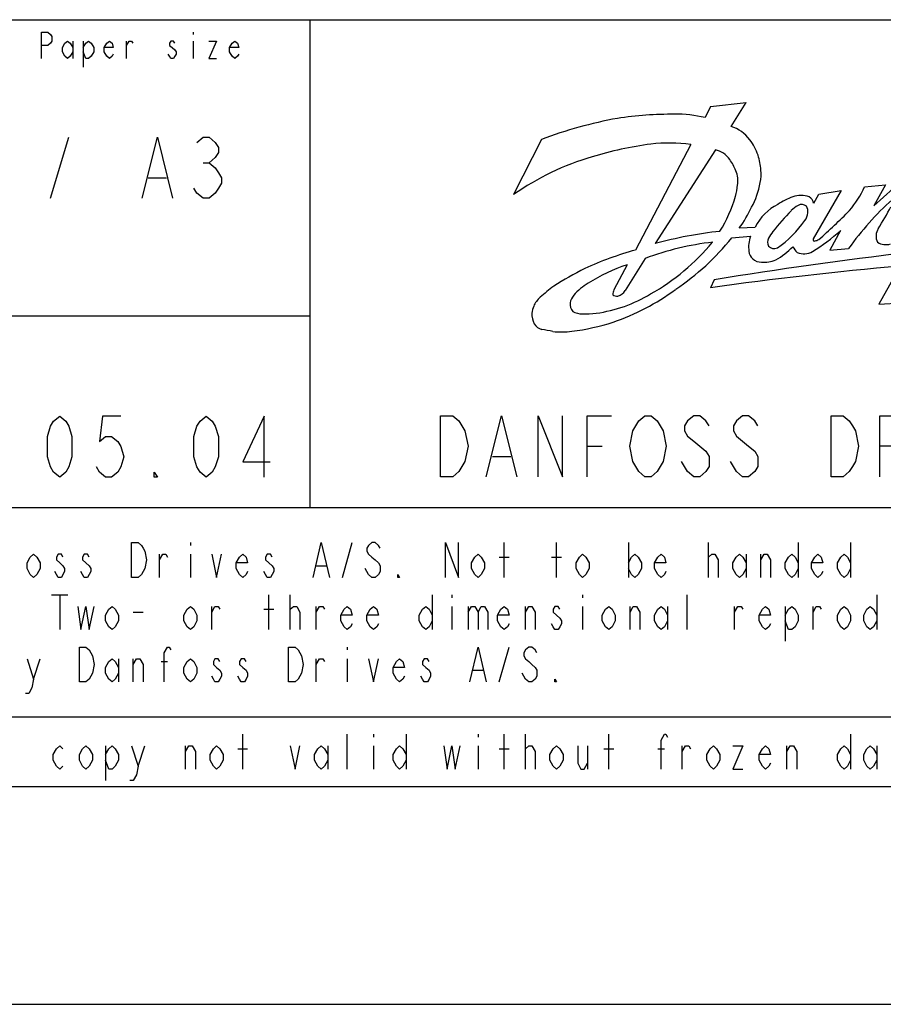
# Model space of a CAD drawing. Header units: millimetres. Extents: x 0 to 2100, y 0 to 1485.
# Tile 8 of 26: x 1357 to 1605, y 0 to 282. Entities that reach past the tile are written whole.
import ezdxf

# ---------------------------------------------------------------- set-up
doc = ezdxf.new("R2010")
doc.units = ezdxf.units.MM
doc.header["$LTSCALE"] = 115.5
doc.layers.get('0').update_dxf_attribs({"linetype": 'CONTINUOUS'})

# ---------------------------------------------------------------- blocks, each defined once
blk = doc.blocks.new('SYMBOL_0_BL0', base_point=(1548.26, 175.13))
at = {"color": 7, "linetype": 'CONTINUOUS'}
for p, q in [((1406.51, 278.88), (1406.51, 278.26)), ((1372.01, 276.38), (1372.01, 271.38)), ((1375.01, 276.38), (1375.01, 268.88)), ((1387.38, 271.38), (1387.38, 276.38)), ((1406.51, 276.38), (1406.51, 271.38)), ((1554.96, 257.59), (1553.37, 254.39)), ((1554.96, 257.59), (1565.2, 258.72)), ((1560.83, 251.83), (1565.2, 258.72)), ((1506.41, 248.09), (1498.45, 232.34)), ((1549.26, 246.73), (1533.44, 216.41)), ((1556.33, 245.15), (1539.08, 218.28)), ((1599.12, 234.56), (1605.15, 235.08)), ((1605.15, 235.08), (1601.75, 229.12)), ((1592.46, 233.45), (1584.4, 219.58)), ((1584.53, 229.82), (1586.01, 232.45)), ((1586.01, 232.45), (1592.46, 233.45)), ((1601.75, 229.12), (1607.3, 234.02)), ((1561.05, 219.87), (1566.39, 220.37)), ((1563.19, 222.75), (1567.76, 223.01)), ((1592.27, 221.97), (1589.2, 216.35)), ((1589.2, 216.35), (1594.55, 216.86)), ((1530.99, 212.18), (1527.19, 204.95)), ((1536.2, 214.02), (1530.44, 204.83)), ((1609.34, 211.81), (1603.2, 200.92)), ((1555.95, 207.89), (1554.89, 205.6)), ((1603.2, 200.92), (1609.78, 201.23)), ((1519.51, 160.13), (1523.88, 160.13)), ((1492.38, 157.21), (1497.63, 157.21))]:
    blk.add_line(p, q, dxfattribs=at)
for points in [[(1363.01, 271.38), (1363.01, 278.88), (1364.88, 278.88), (1365.63, 278.26), (1366.01, 277.63), (1366.01, 276.38), (1365.63, 275.76), (1364.88, 275.13), (1363.01, 275.13)], [(1372.01, 273.26), (1371.26, 272.01), (1370.51, 271.38), (1369.76, 272.01), (1369.01, 273.26), (1369.01, 274.51), (1369.76, 275.76), (1370.51, 276.38), (1371.26, 275.76), (1372.01, 274.51)], [(1375.01, 274.51), (1375.76, 275.76), (1376.51, 276.38), (1377.26, 275.76), (1378.01, 274.51), (1378.01, 273.26), (1377.26, 272.01), (1376.51, 271.38), (1375.76, 271.38), (1375.01, 273.26)], [(1383.63, 272.63), (1383.26, 272.01), (1382.51, 271.38), (1381.76, 272.01), (1381.01, 273.26), (1381.01, 274.51), (1381.76, 275.76), (1382.51, 276.38), (1383.26, 275.76), (1383.63, 274.51), (1381.01, 274.51)], [(1387.38, 275.13), (1388.13, 276.38), (1388.88, 276.38), (1389.26, 275.76)], [(1401.26, 275.76), (1400.88, 276.38), (1400.13, 276.38), (1399.76, 275.76), (1399.76, 275.13), (1400.51, 274.51), (1401.26, 273.88), (1401.63, 273.26), (1401.63, 272.63), (1401.26, 272.01), (1400.88, 271.38), (1400.13, 271.38), (1399.76, 272.01), (1399.38, 272.63)], [(1411.01, 276.38), (1413.26, 276.38), (1411.01, 271.38), (1413.26, 271.38)], [(1419.63, 272.63), (1419.26, 272.01), (1418.51, 271.38), (1417.76, 272.01), (1417, 273.26), (1417, 274.51), (1417.76, 275.76), (1418.51, 276.38), (1419.26, 275.76), (1419.63, 274.51), (1417, 274.51)], [(1477.51, 168.88), (1481.01, 168.88), (1482.76, 167.42), (1483.63, 165.96), (1484.51, 164.51), (1485.38, 160.13), (1484.51, 155.76), (1483.63, 154.3), (1482.76, 152.84), (1481.01, 151.38), (1477.51, 151.38), (1477.51, 168.88)], [(1490.63, 151.38), (1495.01, 168.88), (1499.38, 151.38)], [(1505.51, 151.38), (1505.51, 168.88), (1512.51, 151.38), (1512.51, 168.88)], [(1519.51, 151.38), (1519.51, 168.88), (1526.51, 168.88)], [(1540.51, 154.3), (1539.63, 152.84), (1537.88, 151.38), (1536.13, 151.38), (1534.38, 152.84), (1533.51, 154.3), (1532.63, 155.76), (1531.76, 160.13), (1532.63, 164.51), (1533.51, 165.96), (1534.38, 167.42), (1536.13, 168.88), (1537.88, 168.88), (1539.63, 167.42), (1540.51, 165.96), (1541.38, 164.51), (1542.26, 160.13), (1541.38, 155.76), (1540.51, 154.3)], [(1554.51, 165.96), (1553.63, 167.42), (1551.88, 168.88), (1550.13, 168.88), (1548.38, 167.42), (1547.51, 165.96), (1547.51, 164.51), (1548.38, 163.05), (1550.13, 161.59), (1551.88, 160.13), (1553.63, 158.67), (1554.51, 157.21), (1554.51, 154.3), (1553.63, 152.84), (1551.88, 151.38), (1550.13, 151.38), (1548.38, 152.84), (1547.51, 154.3), (1546.63, 155.76)], [(1568.51, 165.96), (1567.63, 167.42), (1565.88, 168.88), (1564.13, 168.88), (1562.38, 167.42), (1561.51, 165.96), (1561.51, 164.51), (1562.38, 163.05), (1564.13, 161.59), (1565.88, 160.13), (1567.63, 158.67), (1568.51, 157.21), (1568.51, 154.3), (1567.63, 152.84), (1565.88, 151.38), (1564.13, 151.38), (1562.38, 152.84), (1561.51, 154.3), (1560.63, 155.76)], [(1589.51, 168.88), (1593.01, 168.88), (1594.76, 167.42), (1595.63, 165.96), (1596.51, 164.51), (1597.38, 160.13), (1596.51, 155.76), (1595.63, 154.3), (1594.76, 152.84), (1593.01, 151.38), (1589.51, 151.38), (1589.51, 168.88)], [(1603.5, 151.38), (1603.5, 168.88), (1607.88, 168.88), (1609.63, 167.42), (1610.51, 165.96), (1610.51, 163.05), (1609.63, 161.59), (1607.88, 160.13), (1603.5, 160.13)]]:
    blk.add_lwpolyline(points, dxfattribs=at)
for centre, radius, start, end in [((1544.02, 150.37), 105, 89.6723, 98.6437), ((1545.36, 222.51), 32.88, 75.9095, 91.2841), ((1550.04, 133.87), 122.27, 100.269, 110.9049), ((1558.16, 242.36), 9.84, 35.2548, 74.2653), ((1551.42, 144.1), 103.61, 97.5279, 107.086), ((1543.18, 200.19), 46.93, 82.557, 96.5165), ((1556.36, 239.92), 12.75, 16.8293, 39.5295), ((1542.49, 169.34), 76.87, 106.2482, 124.9594), ((1555.02, 238.8), 6.49, 33.2943, 78.3487), ((1551.57, 238.16), 17.85, 3.8765, 17.7765), ((1549.62, 234.26), 13.52, 21.1926, 36.8022), ((1555.24, 236.26), 7.57, 350.2925, 22.4237), ((1559.28, 238.21), 10.17, 346.0715, 6.5596), ((1550.68, 235.51), 12.01, 342.0738, 358.0349), ((1550.34, 238.34), 18.98, 329.446, 352.1988), ((1570.95, 247.53), 31.01, 320.4273, 335.2716), ((1521.88, 243.78), 41.98, 328.3996, 343.4453), ((1586.89, 209.69), 23.5, 110.7613, 122.5228), ((1580.95, 225), 7.08, 71.0618, 109.7041), ((1581.43, 229.06), 3.19, 13.7563, 55.4345), ((1580.86, 216.41), 14.67, 116.7652, 153.2644), ((1583.26, 223.12), 6.89, 117.5581, 138.2731), ((1581.07, 227.34), 2.13, 49.7283, 117.7489), ((1580.33, 227.55), 2.54, 348.9845, 33.7448), ((1663.52, 167.85), 84.6, 131.8597, 144.6002), ((1539.43, 240.73), 29.8, 322.8883, 336.1753), ((1621.27, 184.4), 61.13, 134.8984, 142.4077), ((1578.99, 227.29), 3.84, 321.7198, 356.6653), ((1472.52, 348.47), 171.85, 311.3175, 315.3869), ((1507.26, 281.54), 112.53, 328.373, 332.0643), ((1555.75, 243.24), 32.02, 304.9795, 325.0754), ((1571.3, 98.46), 124.07, 96.3269, 105.0541), ((1574.79, 217.36), 8.92, 160.2703, 188.3427), ((1590.27, 208.82), 21.68, 143.5682, 149.6568), ((1550.47, 269.9), 63.6, 302.0135, 311.0902), ((1606.26, 220.39), 3.84, 146.0293, 207.1224), ((1565.04, 136.57), 82.64, 96.5512, 110.4262), ((1507.88, 257.57), 61.48, 299.0607, 320.7547), ((1503.56, 266.59), 74.08, 303.9897, 320.8988), ((1574.19, 218.59), 2.88, 155.7866, 202.5891), ((1584.75, 219.37), 0.407, 148.3251, 305.2558), ((1583.96, 223.41), 4.49, 283.2172, 296.8425), ((1605.26, 222.52), 4.57, 238.0813, 286.7351), ((1559.61, 121.68), 98.28, 105.4423, 114.4982), ((1773.27, -1137.13), 1362.46, 96.81621, 99.17814), ((1569.09, 216.23), 3.12, 182.896, 229.2625), ((1573.21, 219.36), 2.52, 228.1668, 290.8428), ((1564.11, 231.17), 19.98, 298.5029, 316.302), ((1583.11, 219.59), 5.07, 205.9328, 229.7491), ((1581.77, 219.96), 4.66, 245.4976, 301.1141), ((1547.9, 162.5), 52.47, 108.7932, 122.2671), ((1569.51, 216.67), 3.74, 228.8442, 270.3015), ((1570.27, 221.22), 8.32, 264.8399, 293.9303), ((1565.08, 120.35), 101.85, 116.9913, 122.7647), ((1711.6, -926.17), 1142.56, 95.13501, 97.88326), ((1527.56, 193.28), 15.61, 119.4418, 139.4977), ((1536.95, 168.54), 46.17, 125.7721, 132.0199), ((1519.61, 200.23), 5.06, 140.832, 168.7484), ((1516.52, 238.71), 40.83, 277.9406, 301.3267), ((1530.45, 203.57), 3.54, 157.061, 179.6025), ((1528.1, 205.05), 1.88, 230.799, 278.3848), ((1504.46, 260.57), 68.66, 289.2016, 306.044), ((1527.59, 206.31), 3.21, 284.229, 332.692), ((1511.42, 197.04), 7.91, 132.8287, 155.6663), ((1517.94, 200.92), 3.3, 174.8768, 219.8705), ((1509.25, 197.89), 5.55, 176.0557, 208.4771), ((1510.56, 197.66), 6.87, 157.4036, 174.8928), ((1517.98, 203.25), 5.14, 239.8878, 272.2877), ((1518.79, 232.32), 34.22, 268.9529, 275.6416), ((1507.55, 197.24), 3.76, 212.1074, 254.5325), ((1507.27, 257), 64.38, 277.0548, 287.8919), ((1499.2, 144.18), 49.98, 77.883, 81.5372), ((1512.21, 214.34), 21.44, 263.2374, 277.9415)]:
    blk.add_arc(centre, radius, start, end, dxfattribs=at)

msp = doc.modelspace()

# ---------------------------------------------------------------- linework, layer by layer
at = {"color": 7, "linetype": 'CONTINUOUS'}
for p, q in [((1125, 282.5), (2025, 282.5)), ((1125, 282.5), (2025, 282.5)), ((1440, 282.5), (1440, 142.5)), ((1365.625, 231.25), (1370.875, 248.75)), ((1409.375, 241.458), (1411.125, 241.458)), ((1393.625, 237.083), (1398.875, 237.083)), ((1125, 197.5), (1440, 197.5)), ((1125, 142.5), (1747.5, 142.5)), ((1405.75, 132.5), (1405.75, 131.667)), ((1449.344, 122.5), (1452.156, 132.5)), ((1495.75, 122.5), (1495.75, 132.5)), ((1510.75, 122.5), (1510.75, 132.5)), ((1531.375, 132.5), (1531.375, 122.5)), ((1554.344, 122.5), (1554.344, 132.5)), ((1580.125, 132.5), (1580.125, 122.5)), ((1595.125, 132.5), (1595.125, 122.5)), ((1396.844, 122.5), (1396.844, 129.167)), ((1405.75, 129.167), (1405.75, 122.5)), ((1494.344, 128.333), (1497.156, 128.333)), ((1509.344, 128.333), (1512.156, 128.333)), ((1565.125, 129.167), (1565.125, 122.5)), ((1569.344, 122.5), (1569.344, 129.167)), ((1441.844, 125.833), (1444.656, 125.833)), ((1365.906, 117.5), (1370.594, 117.5)), ((1368.25, 117.5), (1368.25, 107.5)), ((1428.25, 107.5), (1428.25, 117.5)), ((1434.344, 107.5), (1434.344, 117.5)), ((1475.125, 117.5), (1475.125, 107.5)), ((1480.75, 117.5), (1480.75, 116.667)), ((1518.25, 117.5), (1518.25, 116.667)), ((1548.25, 107.5), (1548.25, 117.5)), ((1602.625, 117.5), (1602.625, 107.5)), ((1411.844, 107.5), (1411.844, 114.167)), ((1426.844, 113.333), (1429.656, 113.333)), ((1441.844, 107.5), (1441.844, 114.167)), ((1480.75, 114.167), (1480.75, 107.5)), ((1485.438, 114.167), (1485.438, 107.5)), ((1501.844, 107.5), (1501.844, 114.167)), ((1518.25, 114.167), (1518.25, 107.5)), ((1531.844, 107.5), (1531.844, 114.167)), ((1542.625, 114.167), (1542.625, 107.5)), ((1561.844, 107.5), (1561.844, 114.167)), ((1576.375, 114.167), (1576.375, 104.167)), ((1584.344, 107.5), (1584.344, 114.167)), ((1389.344, 112.5), (1392.156, 112.5)), ((1450.75, 102.5), (1450.75, 101.667)), ((1494.344, 92.5), (1497.156, 102.5)), ((1360.75, 93.333), (1362.625, 99.167)), ((1385.125, 99.167), (1385.125, 92.5)), ((1389.344, 92.5), (1389.344, 99.167)), ((1441.844, 92.5), (1441.844, 99.167)), ((1450.75, 99.167), (1450.75, 92.5)), ((1397.312, 98.333), (1399.188, 98.333)), ((1486.844, 95.833), (1489.656, 95.833)), ((1125, 82.5), (1747.5, 82.5)), ((1420.75, 67.5), (1420.75, 77.5)), ((1450.75, 67.5), (1450.75, 77.5)), ((1458.25, 77.5), (1458.25, 76.667)), ((1467.625, 77.5), (1467.625, 67.5)), ((1488.25, 77.5), (1488.25, 76.667)), ((1495.75, 67.5), (1495.75, 77.5)), ((1501.844, 67.5), (1501.844, 77.5)), ((1525.75, 67.5), (1525.75, 77.5)), ((1595.125, 77.5), (1595.125, 67.5)), ((1381.375, 74.167), (1381.375, 64.167)), ((1390.75, 68.333), (1392.625, 74.167)), ((1404.344, 67.5), (1404.344, 74.167)), ((1445.125, 74.167), (1445.125, 67.5)), ((1458.25, 74.167), (1458.25, 67.5)), ((1488.25, 74.167), (1488.25, 67.5)), ((1519.656, 74.167), (1519.656, 67.5)), ((1546.844, 67.5), (1546.844, 74.167)), ((1576.844, 67.5), (1576.844, 74.167)), ((1602.625, 74.167), (1602.625, 67.5)), ((1419.344, 73.333), (1422.156, 73.333)), ((1494.344, 73.333), (1497.156, 73.333)), ((1524.344, 73.333), (1527.156, 73.333)), ((1539.812, 73.333), (1541.687, 73.333)), ((75, 62.5), (2025, 62.5)), ((1125, 62.5), (2025, 62.5)), ((0, 0), (2100, 0))]:
    msp.add_line(p, q, dxfattribs=at)
for points in [[(1391.875, 231.25), (1396.25, 248.75), (1400.625, 231.25)], [(1407.625, 247.292), (1409.375, 248.75), (1411.125, 248.75), (1412.875, 247.292), (1413.75, 245.833), (1413.75, 244.375), (1412.875, 242.917), (1411.125, 241.458), (1412.875, 240), (1413.75, 238.542), (1414.625, 237.083), (1414.625, 235.625), (1413.75, 234.167), (1412.875, 232.708), (1411.125, 231.25), (1409.375, 231.25), (1407.625, 232.708), (1406.75, 234.167)], [(1368.25, 151.25), (1366.5, 152.708), (1365.625, 154.167), (1364.75, 157.083), (1364.75, 162.917), (1365.625, 165.833), (1366.5, 167.292), (1368.25, 168.75), (1370, 167.292), (1370.875, 165.833), (1371.75, 162.917), (1371.75, 157.083), (1370.875, 154.167), (1370, 152.708), (1368.25, 151.25)], [(1385.75, 168.75), (1380.5, 168.75), (1379.625, 161.458), (1381.375, 162.917), (1383.125, 162.917), (1384.875, 161.458), (1385.75, 160), (1386.625, 157.083), (1385.75, 154.167), (1384.875, 152.708), (1383.125, 151.25), (1381.375, 151.25), (1379.625, 152.708), (1378.75, 154.167)], [(1410.25, 151.25), (1408.5, 152.708), (1407.625, 154.167), (1406.75, 157.083), (1406.75, 162.917), (1407.625, 165.833), (1408.5, 167.292), (1410.25, 168.75), (1412, 167.292), (1412.875, 165.833), (1413.75, 162.917), (1413.75, 157.083), (1412.875, 154.167), (1412, 152.708), (1410.25, 151.25)], [(1426.875, 151.25), (1426.875, 168.75), (1420.75, 155.625), (1428.625, 155.625)], [(1396.25, 151.25), (1395.375, 151.25), (1395.375, 152.708), (1396.25, 151.25)], [(1388.875, 132.5), (1390.75, 132.5), (1391.687, 131.667), (1392.156, 130.833), (1392.625, 130), (1393.094, 127.5), (1392.625, 125), (1392.156, 124.167), (1391.687, 123.333), (1390.75, 122.5), (1388.875, 122.5), (1388.875, 132.5)], [(1440.906, 122.5), (1443.25, 132.5), (1445.594, 122.5)], [(1460.125, 130.833), (1459.656, 131.667), (1458.719, 132.5), (1457.781, 132.5), (1456.844, 131.667), (1456.375, 130.833), (1456.375, 130), (1456.844, 129.167), (1457.781, 128.333), (1458.719, 127.5), (1459.656, 126.667), (1460.125, 125.833), (1460.125, 124.167), (1459.656, 123.333), (1458.719, 122.5), (1457.781, 122.5), (1456.844, 123.333), (1456.375, 124.167), (1455.906, 125)], [(1478.875, 122.5), (1478.875, 132.5), (1482.625, 122.5), (1482.625, 132.5)], [(1362.625, 125), (1361.687, 123.333), (1360.75, 122.5), (1359.813, 123.333), (1358.875, 125), (1358.875, 126.667), (1359.813, 128.333), (1360.75, 129.167), (1361.687, 128.333), (1362.625, 126.667), (1362.625, 125)], [(1369.187, 128.333), (1368.719, 129.167), (1367.781, 129.167), (1367.313, 128.333), (1367.313, 127.5), (1368.25, 126.667), (1369.187, 125.833), (1369.656, 125), (1369.656, 124.167), (1369.187, 123.333), (1368.719, 122.5), (1367.781, 122.5), (1367.313, 123.333), (1366.844, 124.167)], [(1376.688, 128.333), (1376.219, 129.167), (1375.281, 129.167), (1374.812, 128.333), (1374.812, 127.5), (1375.75, 126.667), (1376.688, 125.833), (1377.156, 125), (1377.156, 124.167), (1376.688, 123.333), (1376.219, 122.5), (1375.281, 122.5), (1374.812, 123.333), (1374.344, 124.167)], [(1396.844, 127.5), (1397.781, 129.167), (1398.719, 129.167), (1399.188, 128.333)], [(1411.844, 129.167), (1413.25, 122.5), (1414.656, 129.167)], [(1422.156, 124.167), (1421.687, 123.333), (1420.75, 122.5), (1419.813, 123.333), (1418.875, 125), (1418.875, 126.667), (1419.813, 128.333), (1420.75, 129.167), (1421.687, 128.333), (1422.156, 126.667), (1418.875, 126.667)], [(1429.188, 128.333), (1428.719, 129.167), (1427.781, 129.167), (1427.312, 128.333), (1427.312, 127.5), (1428.25, 126.667), (1429.188, 125.833), (1429.656, 125), (1429.656, 124.167), (1429.188, 123.333), (1428.719, 122.5), (1427.781, 122.5), (1427.312, 123.333), (1426.844, 124.167)], [(1490.125, 125), (1489.187, 123.333), (1488.25, 122.5), (1487.312, 123.333), (1486.375, 125), (1486.375, 126.667), (1487.312, 128.333), (1488.25, 129.167), (1489.187, 128.333), (1490.125, 126.667), (1490.125, 125)], [(1520.125, 125), (1519.187, 123.333), (1518.25, 122.5), (1517.313, 123.333), (1516.375, 125), (1516.375, 126.667), (1517.313, 128.333), (1518.25, 129.167), (1519.187, 128.333), (1520.125, 126.667), (1520.125, 125)], [(1531.375, 126.667), (1532.312, 128.333), (1533.25, 129.167), (1534.188, 128.333), (1535.125, 126.667), (1535.125, 125), (1534.188, 123.333), (1533.25, 122.5), (1532.312, 123.333), (1531.375, 125)], [(1542.156, 124.167), (1541.687, 123.333), (1540.75, 122.5), (1539.812, 123.333), (1538.875, 125), (1538.875, 126.667), (1539.812, 128.333), (1540.75, 129.167), (1541.687, 128.333), (1542.156, 126.667), (1538.875, 126.667)], [(1554.344, 127.5), (1554.344, 128.333), (1555.281, 129.167), (1555.75, 129.167), (1556.219, 129.167), (1557.156, 127.5), (1557.156, 122.5)], [(1565.125, 125), (1564.188, 123.333), (1563.25, 122.5), (1562.312, 123.333), (1561.375, 125), (1561.375, 126.667), (1562.312, 128.333), (1563.25, 129.167), (1564.188, 128.333), (1565.125, 126.667)], [(1569.344, 127.5), (1570.281, 129.167), (1571.219, 129.167), (1572.156, 127.5), (1572.156, 122.5)], [(1580.125, 125), (1579.187, 123.333), (1578.25, 122.5), (1577.313, 123.333), (1576.375, 125), (1576.375, 126.667), (1577.313, 128.333), (1578.25, 129.167), (1579.187, 128.333), (1580.125, 126.667)], [(1587.156, 124.167), (1586.688, 123.333), (1585.75, 122.5), (1584.812, 123.333), (1583.875, 125), (1583.875, 126.667), (1584.812, 128.333), (1585.75, 129.167), (1586.688, 128.333), (1587.156, 126.667), (1583.875, 126.667)], [(1595.125, 125), (1594.187, 123.333), (1593.25, 122.5), (1592.312, 123.333), (1591.375, 125), (1591.375, 126.667), (1592.312, 128.333), (1593.25, 129.167), (1594.187, 128.333), (1595.125, 126.667)], [(1465.75, 122.5), (1465.281, 122.5), (1465.281, 123.333), (1465.75, 122.5)], [(1373.406, 114.167), (1374.344, 107.5), (1375.75, 114.167), (1376.688, 107.5), (1378.094, 114.167)], [(1385.125, 110), (1384.187, 108.333), (1383.25, 107.5), (1382.312, 108.333), (1381.375, 110), (1381.375, 111.667), (1382.312, 113.333), (1383.25, 114.167), (1384.187, 113.333), (1385.125, 111.667), (1385.125, 110)], [(1407.625, 110), (1406.688, 108.333), (1405.75, 107.5), (1404.812, 108.333), (1403.875, 110), (1403.875, 111.667), (1404.812, 113.333), (1405.75, 114.167), (1406.688, 113.333), (1407.625, 111.667), (1407.625, 110)], [(1411.844, 112.5), (1412.781, 114.167), (1413.719, 114.167), (1414.187, 113.333)], [(1434.344, 112.5), (1434.344, 113.333), (1435.281, 114.167), (1435.75, 114.167), (1436.219, 114.167), (1437.156, 112.5), (1437.156, 107.5)], [(1441.844, 112.5), (1442.781, 114.167), (1443.719, 114.167), (1444.187, 113.333)], [(1452.156, 109.167), (1451.688, 108.333), (1450.75, 107.5), (1449.812, 108.333), (1448.875, 110), (1448.875, 111.667), (1449.812, 113.333), (1450.75, 114.167), (1451.688, 113.333), (1452.156, 111.667), (1448.875, 111.667)], [(1459.656, 109.167), (1459.188, 108.333), (1458.25, 107.5), (1457.312, 108.333), (1456.375, 110), (1456.375, 111.667), (1457.312, 113.333), (1458.25, 114.167), (1459.188, 113.333), (1459.656, 111.667), (1456.375, 111.667)], [(1475.125, 110), (1474.187, 108.333), (1473.25, 107.5), (1472.313, 108.333), (1471.375, 110), (1471.375, 111.667), (1472.313, 113.333), (1473.25, 114.167), (1474.187, 113.333), (1475.125, 111.667)], [(1485.438, 112.5), (1486.375, 114.167), (1487.312, 114.167), (1488.25, 112.5), (1488.25, 107.5)], [(1488.25, 112.5), (1489.187, 114.167), (1490.125, 114.167), (1491.063, 112.5), (1491.063, 107.5)], [(1497.156, 109.167), (1496.687, 108.333), (1495.75, 107.5), (1494.813, 108.333), (1493.875, 110), (1493.875, 111.667), (1494.813, 113.333), (1495.75, 114.167), (1496.687, 113.333), (1497.156, 111.667), (1493.875, 111.667)], [(1501.844, 112.5), (1502.781, 114.167), (1503.719, 114.167), (1504.656, 112.5), (1504.656, 107.5)], [(1511.688, 113.333), (1511.219, 114.167), (1510.281, 114.167), (1509.812, 113.333), (1509.812, 112.5), (1510.75, 111.667), (1511.688, 110.833), (1512.156, 110), (1512.156, 109.167), (1511.688, 108.333), (1511.219, 107.5), (1510.281, 107.5), (1509.812, 108.333), (1509.344, 109.167)], [(1527.625, 110), (1526.687, 108.333), (1525.75, 107.5), (1524.813, 108.333), (1523.875, 110), (1523.875, 111.667), (1524.813, 113.333), (1525.75, 114.167), (1526.687, 113.333), (1527.625, 111.667), (1527.625, 110)], [(1531.844, 112.5), (1532.781, 114.167), (1533.719, 114.167), (1534.656, 112.5), (1534.656, 107.5)], [(1542.625, 110), (1541.687, 108.333), (1540.75, 107.5), (1539.812, 108.333), (1538.875, 110), (1538.875, 111.667), (1539.812, 113.333), (1540.75, 114.167), (1541.687, 113.333), (1542.625, 111.667)], [(1561.844, 112.5), (1562.781, 114.167), (1563.719, 114.167), (1564.188, 113.333)], [(1572.156, 109.167), (1571.687, 108.333), (1570.75, 107.5), (1569.813, 108.333), (1568.875, 110), (1568.875, 111.667), (1569.813, 113.333), (1570.75, 114.167), (1571.687, 113.333), (1572.156, 111.667), (1568.875, 111.667)], [(1576.375, 111.667), (1577.313, 113.333), (1578.25, 114.167), (1579.187, 113.333), (1580.125, 111.667), (1580.125, 110), (1579.187, 108.333), (1578.25, 107.5), (1577.313, 107.5), (1576.375, 110)], [(1584.344, 112.5), (1585.281, 114.167), (1586.219, 114.167), (1586.688, 113.333)], [(1595.125, 110), (1594.187, 108.333), (1593.25, 107.5), (1592.312, 108.333), (1591.375, 110), (1591.375, 111.667), (1592.312, 113.333), (1593.25, 114.167), (1594.187, 113.333), (1595.125, 111.667), (1595.125, 110)], [(1602.625, 110), (1601.687, 108.333), (1600.75, 107.5), (1599.813, 108.333), (1598.875, 110), (1598.875, 111.667), (1599.813, 113.333), (1600.75, 114.167), (1601.687, 113.333), (1602.625, 111.667)], [(1373.875, 102.5), (1375.75, 102.5), (1376.688, 101.667), (1377.156, 100.833), (1377.625, 100), (1378.094, 97.5), (1377.625, 95), (1377.156, 94.167), (1376.688, 93.333), (1375.75, 92.5), (1373.875, 92.5), (1373.875, 102.5)], [(1398.25, 92.5), (1398.25, 100.833), (1399.188, 102.5), (1399.656, 102.5), (1400.125, 101.667)], [(1433.875, 102.5), (1435.75, 102.5), (1436.687, 101.667), (1437.156, 100.833), (1437.625, 100), (1438.094, 97.5), (1437.625, 95), (1437.156, 94.167), (1436.687, 93.333), (1435.75, 92.5), (1433.875, 92.5), (1433.875, 102.5)], [(1485.906, 92.5), (1488.25, 102.5), (1490.594, 92.5)], [(1505.125, 100.833), (1504.656, 101.667), (1503.719, 102.5), (1502.781, 102.5), (1501.844, 101.667), (1501.375, 100.833), (1501.375, 100), (1501.844, 99.167), (1502.781, 98.333), (1503.719, 97.5), (1504.656, 96.667), (1505.125, 95.833), (1505.125, 94.167), (1504.656, 93.333), (1503.719, 92.5), (1502.781, 92.5), (1501.844, 93.333), (1501.375, 94.167), (1500.906, 95)], [(1358.875, 99.167), (1360.75, 93.333), (1360.281, 90.833), (1359.344, 89.167), (1358.406, 89.167)], [(1385.125, 95), (1384.187, 93.333), (1383.25, 92.5), (1382.312, 93.333), (1381.375, 95), (1381.375, 96.667), (1382.312, 98.333), (1383.25, 99.167), (1384.187, 98.333), (1385.125, 96.667)], [(1389.344, 97.5), (1390.281, 99.167), (1391.219, 99.167), (1392.156, 97.5), (1392.156, 92.5)], [(1407.625, 95), (1406.688, 93.333), (1405.75, 92.5), (1404.812, 93.333), (1403.875, 95), (1403.875, 96.667), (1404.812, 98.333), (1405.75, 99.167), (1406.688, 98.333), (1407.625, 96.667), (1407.625, 95)], [(1414.187, 98.333), (1413.719, 99.167), (1412.781, 99.167), (1412.313, 98.333), (1412.313, 97.5), (1413.25, 96.667), (1414.187, 95.833), (1414.656, 95), (1414.656, 94.167), (1414.187, 93.333), (1413.719, 92.5), (1412.781, 92.5), (1412.313, 93.333), (1411.844, 94.167)], [(1421.687, 98.333), (1421.219, 99.167), (1420.281, 99.167), (1419.813, 98.333), (1419.813, 97.5), (1420.75, 96.667), (1421.687, 95.833), (1422.156, 95), (1422.156, 94.167), (1421.687, 93.333), (1421.219, 92.5), (1420.281, 92.5), (1419.813, 93.333), (1419.344, 94.167)], [(1441.844, 97.5), (1442.781, 99.167), (1443.719, 99.167), (1444.187, 98.333)], [(1456.844, 99.167), (1458.25, 92.5), (1459.656, 99.167)], [(1467.156, 94.167), (1466.687, 93.333), (1465.75, 92.5), (1464.813, 93.333), (1463.875, 95), (1463.875, 96.667), (1464.813, 98.333), (1465.75, 99.167), (1466.687, 98.333), (1467.156, 96.667), (1463.875, 96.667)], [(1474.187, 98.333), (1473.719, 99.167), (1472.781, 99.167), (1472.313, 98.333), (1472.313, 97.5), (1473.25, 96.667), (1474.187, 95.833), (1474.656, 95), (1474.656, 94.167), (1474.187, 93.333), (1473.719, 92.5), (1472.781, 92.5), (1472.313, 93.333), (1471.844, 94.167)], [(1510.75, 92.5), (1510.281, 92.5), (1510.281, 93.333), (1510.75, 92.5)], [(1540.75, 67.5), (1540.75, 75.833), (1541.687, 77.5), (1542.156, 77.5), (1542.625, 76.667)], [(1369.187, 68.333), (1368.25, 67.5), (1367.313, 68.333), (1366.375, 70), (1366.375, 71.667), (1367.313, 73.333), (1368.25, 74.167), (1369.187, 73.333)], [(1377.625, 70), (1376.688, 68.333), (1375.75, 67.5), (1374.812, 68.333), (1373.875, 70), (1373.875, 71.667), (1374.812, 73.333), (1375.75, 74.167), (1376.688, 73.333), (1377.625, 71.667), (1377.625, 70)], [(1381.375, 71.667), (1382.312, 73.333), (1383.25, 74.167), (1384.187, 73.333), (1385.125, 71.667), (1385.125, 70), (1384.187, 68.333), (1383.25, 67.5), (1382.312, 67.5), (1381.375, 70)], [(1388.875, 74.167), (1390.75, 68.333), (1390.281, 65.833), (1389.344, 64.167), (1388.406, 64.167)], [(1404.344, 72.5), (1405.281, 74.167), (1406.219, 74.167), (1407.156, 72.5), (1407.156, 67.5)], [(1415.125, 70), (1414.187, 68.333), (1413.25, 67.5), (1412.313, 68.333), (1411.375, 70), (1411.375, 71.667), (1412.313, 73.333), (1413.25, 74.167), (1414.187, 73.333), (1415.125, 71.667), (1415.125, 70)], [(1434.344, 74.167), (1435.75, 67.5), (1437.156, 74.167)], [(1445.125, 70), (1444.187, 68.333), (1443.25, 67.5), (1442.313, 68.333), (1441.375, 70), (1441.375, 71.667), (1442.313, 73.333), (1443.25, 74.167), (1444.187, 73.333), (1445.125, 71.667)], [(1467.625, 70), (1466.687, 68.333), (1465.75, 67.5), (1464.813, 68.333), (1463.875, 70), (1463.875, 71.667), (1464.813, 73.333), (1465.75, 74.167), (1466.687, 73.333), (1467.625, 71.667)], [(1478.406, 74.167), (1479.344, 67.5), (1480.75, 74.167), (1481.688, 67.5), (1483.094, 74.167)], [(1501.844, 72.5), (1501.844, 73.333), (1502.781, 74.167), (1503.25, 74.167), (1503.719, 74.167), (1504.656, 72.5), (1504.656, 67.5)], [(1512.625, 70), (1511.688, 68.333), (1510.75, 67.5), (1509.812, 68.333), (1508.875, 70), (1508.875, 71.667), (1509.812, 73.333), (1510.75, 74.167), (1511.688, 73.333), (1512.625, 71.667), (1512.625, 70)], [(1516.844, 74.167), (1516.844, 69.167), (1517.781, 67.5), (1518.719, 67.5), (1519.656, 69.167)], [(1546.844, 72.5), (1547.781, 74.167), (1548.719, 74.167), (1549.187, 73.333)], [(1557.625, 70), (1556.688, 68.333), (1555.75, 67.5), (1554.812, 68.333), (1553.875, 70), (1553.875, 71.667), (1554.812, 73.333), (1555.75, 74.167), (1556.688, 73.333), (1557.625, 71.667), (1557.625, 70)], [(1561.375, 74.167), (1564.188, 74.167), (1561.375, 67.5), (1564.188, 67.5)], [(1572.156, 69.167), (1571.687, 68.333), (1570.75, 67.5), (1569.813, 68.333), (1568.875, 70), (1568.875, 71.667), (1569.813, 73.333), (1570.75, 74.167), (1571.687, 73.333), (1572.156, 71.667), (1568.875, 71.667)], [(1576.844, 72.5), (1577.781, 74.167), (1578.719, 74.167), (1579.656, 72.5), (1579.656, 67.5)], [(1595.125, 70), (1594.187, 68.333), (1593.25, 67.5), (1592.312, 68.333), (1591.375, 70), (1591.375, 71.667), (1592.312, 73.333), (1593.25, 74.167), (1594.187, 73.333), (1595.125, 71.667)], [(1602.625, 70), (1601.687, 68.333), (1600.75, 67.5), (1599.813, 68.333), (1598.875, 70), (1598.875, 71.667), (1599.813, 73.333), (1600.75, 74.167), (1601.687, 73.333), (1602.625, 71.667)]]:
    msp.add_lwpolyline(points, dxfattribs=at)

# ---------------------------------------------------------------- block references
msp.add_blockref('SYMBOL_0_BL0', (1548.255, 175.132), dxfattribs=at)

doc.saveas('drawing.dxf')
